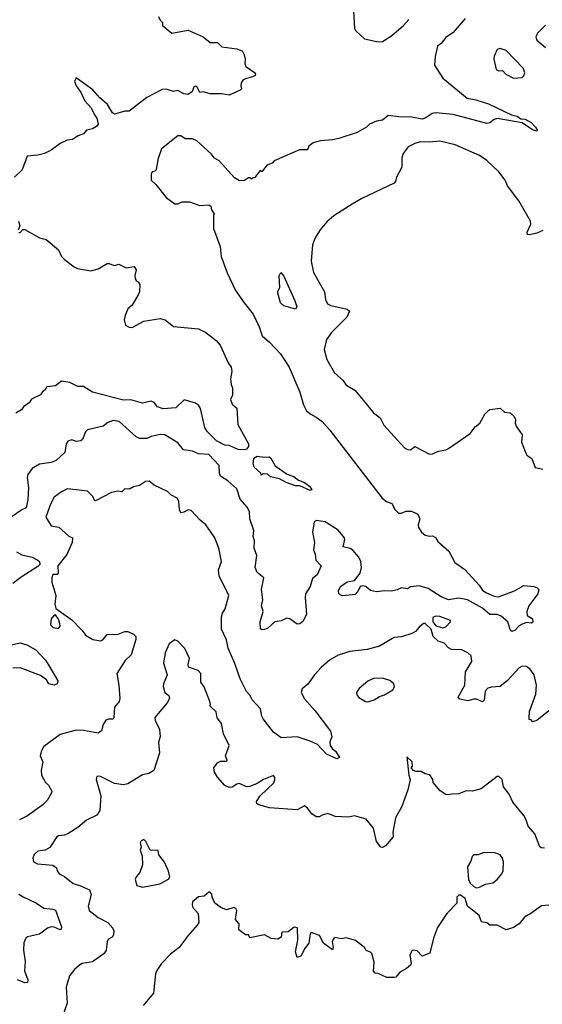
# Model space of a CAD drawing. Extents: x 2057697 to 2160550, y 827490 to 1016834.
# Tile 31 of 256: x 2074761 to 2078311, y 868758 to 875444. Entities that reach past the tile are written whole.
import ezdxf

# ---------------------------------------------------------------- set-up
doc = ezdxf.new("R2010")
doc.units = 0

msp = doc.modelspace()

# ---------------------------------------------------------------- linework, layer by layer
at = {"layer": '0CON20XD'}
for points in [[(2077787.3, 875452.7), (2077705, 875358), (2077655, 875322), (2077625, 875283.3), (2077600, 875265), (2077584, 875195), (2077578.8, 875135), (2077635, 875046.2), (2077801.5, 874911.5), (2077860.2, 874900.2), (2077945, 874873.1), (2078103, 874797), (2078139.7, 874789.7), (2078165, 874770), (2078195, 874767.5), (2078235, 874745.5), (2078264.4, 874715), (2078275.6, 874695), (2078273, 874687), (2078244, 874695), (2078174, 874744), (2078005, 874772.9), (2077985, 874767.1), (2077955, 874742.5), (2077935, 874738.9), (2077705, 874800.9), (2077585, 874811.7), (2077563.2, 874806.8), (2077515.5, 874774.5), (2077495, 874769.2), (2077425, 874781.6), (2077333.8, 874783.8), (2077265, 874793.5), (2077225, 874761.4), (2077185, 874754.2), (2077137.5, 874735), (2077117.5, 874715), (2077052.4, 874677.6), (2076928.3, 874638.3), (2076885, 874627.5), (2076805, 874621.9), (2076755, 874606.7), (2076725, 874586.2), (2076715, 874560), (2076660.6, 874559.4), (2076490, 874485), (2076475, 874470), (2076440, 874455), (2076405, 874410), (2076395, 874420), (2076355, 874370), (2076345, 874370), (2076335, 874360), (2076325, 874370), (2076315, 874370), (2076287, 874353), (2076255, 874350), (2076220.5, 874370.5), (2076115, 874486), (2076085, 874503.3), (2076062.7, 874532.7), (2075965, 874620.8), (2075935, 874634.2), (2075885, 874633.8), (2075855, 874656.2), (2075835, 874656), (2075725, 874566.7), (2075700, 874495), (2075687.5, 874425), (2075680, 874415), (2075660, 874410), (2075653.8, 874395), (2075653.3, 874353.3), (2075686.2, 874325), (2075755, 874237.5), (2075815, 874193.8), (2075835, 874192.5), (2075865, 874207.5), (2075915, 874206.7), (2075985, 874181.2), (2076045, 874187.5), (2076058.3, 874178.3), (2076063, 874153), (2076082.5, 874125), (2076077.5, 874115), (2076076.7, 874025), (2076123.8, 873905), (2076130, 873835), (2076171.2, 873725), (2076228, 873605), (2076285, 873521.2), (2076346.7, 873445), (2076387.6, 873357.6), (2076407.2, 873297.2), (2076456.9, 873255), (2076533.1, 873175), (2076591.4, 873085), (2076664.4, 872915), (2076689.1, 872829.1), (2076709.1, 872789.1), (2076738, 872765), (2076775, 872745.5), (2076815, 872716.7), (2076867.8, 872657.8), (2077222.5, 872195), (2077252.1, 872172.1), (2077289.5, 872159.5), (2077312.5, 872115), (2077335, 872092.5), (2077355, 872093.3), (2077385, 872106.7), (2077423.6, 872106.4), (2077466.5, 872086.5), (2077479.6, 872055), (2077468.8, 872015), (2077471.2, 871995), (2077490, 871965), (2077515, 871943.8), (2077545, 871936.7), (2077565, 871938.8), (2077585, 871928.8), (2077601.5, 871901.5), (2077675.2, 871835.2), (2077717.4, 871757.4), (2077785, 871711.3), (2077881.5, 871605), (2077905, 871571.5), (2077926.7, 871555), (2077985, 871528.9), (2078014.4, 871525.6), (2078121.2, 871565), (2078185, 871601.8), (2078253.3, 871595), (2078276.6, 871586.6), (2078287.5, 871575), (2078281.4, 871545), (2078218.8, 871465), (2078206, 871425), (2078208.8, 871398.8), (2078244, 871375), (2078247.6, 871352.4), (2078235, 871347.5), (2078205, 871350.8), (2078175, 871339.4), (2078155, 871328.6), (2078125, 871296.5), (2078105, 871290.8), (2078092.5, 871302.5), (2078077.8, 871355), (2078030.9, 871395), (2078005, 871404.6), (2077955, 871405.4), (2077905, 871447.5), (2077802, 871505), (2077745, 871516), (2077675, 871504.5), (2077625, 871525.4), (2077535, 871582.5), (2077475, 871600.8), (2077415, 871592.5), (2077395, 871580), (2077355, 871586.7), (2077325, 871573.3)], [(2075703.3, 875465), (2075715, 875440), (2075730, 875425), (2075730, 875405), (2075795, 875352.5), (2075905, 875373.3), (2076007, 875327), (2076055, 875290), (2076105, 875290), (2076135, 875258.8), (2076235, 875246), (2076271.7, 875231.7), (2076286.4, 875206.4), (2076292.5, 875175), (2076290, 875145), (2076297.5, 875125), (2076356.1, 875086.1), (2076362.5, 875075), (2076360, 875065), (2076342.5, 875055), (2076295, 875043.3), (2076277.7, 875032.3), (2076266.2, 875015), (2076263.9, 874993.9)], [(2077028, 875505), (2077036.2, 875385), (2077045, 875368.8), (2077103.3, 875315), (2077195, 875292.9), (2077225, 875296.9), (2077286.9, 875335), (2077369.2, 875405), (2077405, 875445.5)], [(2078333, 875407), (2078278.7, 875351.3), (2078267.2, 875325), (2078273.2, 875305), (2078333.6, 875255)], [(2078115, 875047.1), (2078175, 875051.2), (2078186.4, 875063.6), (2078192.9, 875085), (2078181.9, 875115), (2078065.4, 875235.4), (2078025, 875248.6), (2078005, 875241.2), (2077984.5, 875195.5), (2077981.9, 875175), (2077998, 875105), (2078015, 875096), (2078040, 875100), (2078063.4, 875073.4), (2078115, 875047.1)], [(2076263.9, 874993.9), (2076267.5, 874975), (2076257.5, 874965), (2076185, 874931.4), (2076135, 874939.5), (2076055, 874940), (2076006.7, 874953.3), (2075985, 874950), (2075967.5, 874985), (2075955, 874992.5), (2075943, 874987), (2075932.5, 874955), (2075903.6, 874936.4), (2075875, 874940.8), (2075835, 874963.3), (2075805, 874956.2), (2075755, 874972.7), (2075729.1, 874970.9), (2075625.3, 874914.7), (2075505, 874823.3), (2075475, 874822.5), (2075405, 874803.3), (2075392.1, 874812.1), (2075358.2, 874868.2), (2075305, 874913.3), (2075258.3, 874968.3), (2075145, 875050), (2075133.6, 875025), (2075145.5, 874995), (2075178.3, 874948.3), (2075200.7, 874895), (2075247.5, 874845), (2075268.5, 874798.5), (2075286, 874775), (2075293.8, 874735), (2075282.3, 874717.7), (2075255, 874703.8), (2075215.8, 874694.2), (2075195, 874670), (2075157.5, 874655), (2075119.5, 874630.5), (2075083, 874627), (2075035, 874604.2), (2074975, 874557.5), (2074930, 874535), (2074885, 874524.2), (2074811.7, 874518.3), (2074778, 874425), (2074725.9, 874374.1)], [(2078315, 874013.3), (2078275, 873993.3), (2078223.6, 873983.6), (2078210, 873985), (2078209.3, 874000.7), (2078233.3, 874055), (2078230, 874075), (2078150.8, 874215), (2078075.5, 874315.5), (2078058.6, 874355), (2078015, 874410.8), (2077935, 874488.1), (2077885, 874521.1), (2077718.8, 874595), (2077615, 874620), (2077545, 874612.5), (2077482.5, 874615), (2077445, 874603.5), (2077400.2, 874579.8), (2077365.7, 874535), (2077357.1, 874505), (2077357.9, 874442.1), (2077320, 874375), (2077313.8, 874345), (2077303.8, 874335), (2077085, 874228.9), (2077019.6, 874190.4), (2076895, 874112.5), (2076847.9, 874072.1), (2076802.1, 874017.9), (2076768.3, 873961.7), (2076750.8, 873915), (2076741.9, 873805), (2076756.8, 873726.8), (2076832, 873595), (2076838, 873545), (2076851.2, 873515), (2076874.4, 873504.4), (2076985, 873478), (2077001.2, 873465), (2076982.9, 873425), (2076879.4, 873320.6), (2076845, 873272.5), (2076828.2, 873205), (2076846.3, 873136.3), (2076898.8, 873045), (2076958.8, 872995), (2076976, 872965), (2077038.1, 872928.1), (2077095, 872860.9), (2077165, 872774.6), (2077209.7, 872739.7), (2077235, 872690), (2077375, 872537.5), (2077395, 872526), (2077415, 872523.3), (2077445, 872546.7), (2077545, 872494.3), (2077565, 872495.8), (2077605, 872514), (2077655, 872522.5), (2077675, 872532), (2077822, 872635), (2077855, 872678.8), (2077886.2, 872705), (2077920, 872765), (2077945, 872790), (2077955, 872796.2), (2078025.9, 872805.9), (2078055, 872780), (2078093.9, 872773.9), (2078120.7, 872750.7), (2078129.3, 872729.3), (2078126.7, 872705), (2078133.3, 872685), (2078173.8, 872625), (2078170, 872575), (2078200, 872500), (2078206.7, 872486.7), (2078240, 872465), (2078263.6, 872403.6), (2078315, 872392.5)], [(2074752.5, 874075), (2074762.5, 874045), (2074750, 874015)], [(2074755, 874000), (2074765, 874000), (2074781.7, 874018.3), (2074795, 874020), (2074895, 873963.3), (2074940.5, 873950.5), (2075025, 873881.2), (2075045.9, 873835.9), (2075065, 873816.7), (2075130, 873765), (2075152.5, 873755), (2075245, 873738.6), (2075295, 873753.1), (2075355, 873788.8), (2075368.8, 873788.8), (2075395, 873776.7), (2075406.1, 873773.9), (2075435, 873783.8), (2075485, 873758), (2075538.8, 873768.8), (2075551.2, 873745), (2075542.9, 873707.1), (2075544.3, 873684.3), (2075552, 873672), (2075566.7, 873665), (2075576.7, 873645), (2075573.8, 873595), (2075566, 873575), (2075525, 873506.2), (2075495, 873481.2), (2075476.9, 873435), (2075470.6, 873405), (2075480.6, 873370.6), (2075505.4, 873355.4), (2075525, 873353.4), (2075605, 873396.1), (2075715, 873414.4), (2075750, 873405), (2075805, 873360), (2075975, 873345.5), (2076025, 873318.9), (2076094.5, 873265), (2076122.1, 873235), (2076176.7, 873115), (2076196.5, 873085), (2076201.4, 873055), (2076194, 873005), (2076197.3, 872967.3), (2076206.7, 872945), (2076207.5, 872895), (2076192.5, 872865), (2076205, 872832.5), (2076237, 872807), (2076242, 872695), (2076316.2, 872565), (2076315.3, 872545), (2076301.9, 872528.1), (2076285, 872523.1), (2076245.5, 872525.5), (2076185, 872553.3), (2076155, 872554), (2076098.6, 872585), (2076035, 872648.6), (2076019.4, 872675), (2075990, 872805), (2075975.7, 872825.7), (2075955, 872840), (2075877.5, 872862.5), (2075821.7, 872808.3), (2075735, 872802.5), (2075697.5, 872815), (2075673.9, 872843.9), (2075655, 872853.8), (2075595, 872841.2), (2075516.1, 872863.9), (2075465, 872860.8), (2075255.6, 872915.6), (2075195, 872953.8), (2075155, 872954), (2075133.3, 872965), (2075100.5, 872980.5), (2075045, 872990), (2075005, 872958.8), (2074945, 872950), (2074935, 872930), (2074915, 872917.5), (2074903, 872897), (2074842, 872868), (2074825, 872843.3), (2074787.5, 872815), (2074773.3, 872795), (2074735, 872771.2)], [(2076635, 873478.8), (2076555, 873502), (2076532.3, 873522.3), (2076512.5, 873595), (2076527.1, 873625), (2076524.2, 873705), (2076535, 873726.7), (2076555, 873703.3), (2076629.2, 873535), (2076642.5, 873495), (2076635, 873478.8)], [(2077325, 871573.3), (2077285.9, 871564.1), (2077236.1, 871566.1), (2077185, 871559.2), (2077145, 871568), (2077113.3, 871595), (2077089.5, 871600.5), (2077074.2, 871595.8), (2077058.7, 871561.3), (2077040, 871540), (2076955, 871532), (2076938.3, 871538.3), (2076928.8, 871548.8), (2076926, 871565), (2076940.8, 871595), (2076985, 871627.8), (2077035, 871636), (2077073.2, 871686.8), (2077083.3, 871725), (2077078.1, 871765), (2077064, 871794), (2077025, 871841.9), (2077005, 871854.4), (2076957.5, 871865), (2076969.4, 871915), (2076966.9, 871925), (2076925, 871976.9), (2076836.2, 872035), (2076777.3, 872042.7), (2076762, 872035), (2076750.6, 871965), (2076762.9, 871895), (2076756, 871845), (2076768.1, 871815), (2076773.3, 871773.3), (2076810, 871735), (2076782, 871675), (2076749.7, 871650.3), (2076734.5, 871595.5), (2076701.4, 871545), (2076701.3, 871521.3), (2076708.8, 871405), (2076685, 871356.7), (2076665, 871341.2), (2076645, 871338.8), (2076596.6, 871376.6), (2076575, 871380), (2076537.5, 871362.5), (2076495, 871354.3), (2076446.5, 871313.5), (2076425, 871303.3), (2076405, 871300), (2076397.1, 871307.1), (2076394.5, 871355), (2076415.7, 871425.7), (2076404.4, 871464.4), (2076411.8, 871505), (2076404.4, 871575), (2076420, 871655), (2076375, 871691.2), (2076361.4, 871725), (2076372.7, 871805), (2076353.3, 871855), (2076355.6, 871905), (2076347.1, 871935), (2076350.6, 871975), (2076323.5, 872055), (2076322.3, 872105), (2076306.2, 872135), (2076258.7, 872188.7), (2076235, 872259.4), (2076173.7, 872313.7), (2076124.3, 872345), (2076117.5, 872365), (2076115.8, 872415.8), (2076045, 872490.8), (2075975, 872496.9), (2075934.4, 872514.4), (2075873.7, 872523.7), (2075835, 872571.4), (2075746.2, 872625), (2075715, 872627.8), (2075655, 872614.3), (2075625, 872600.6), (2075575, 872600.4), (2075551.9, 872611.9), (2075435.8, 872715), (2075395, 872722.5), (2075360.3, 872709.7), (2075327.5, 872685), (2075221.2, 872658.8), (2075208.8, 872645), (2075186.6, 872593.4), (2075175.6, 872584.4), (2075145, 872580.8), (2075115, 872590.8), (2075087.7, 872582.3), (2075075.9, 872564.1), (2075068, 872505), (2075008.7, 872451.3), (2074975, 872437.5), (2074895, 872425.6), (2074845, 872396.5), (2074815.6, 872355), (2074810.6, 872335), (2074820.4, 872265), (2074815.5, 872185), (2074805, 872129.2), (2074774.7, 872115.3), (2074702.5, 872065)], [(2076733.3, 872246.7), (2076665, 872278.9), (2076635, 872279.2), (2076570.4, 872300.4), (2076525, 872326), (2076465, 872340), (2076445, 872357.5), (2076415, 872360), (2076401.7, 872351.7), (2076400, 872365), (2076353.8, 872405), (2076347.3, 872427.3), (2076352.4, 872467.6), (2076375, 872481.4), (2076425, 872472.5), (2076455, 872476.7), (2076466.6, 872466.6), (2076495.6, 872415), (2076578.7, 872358.7), (2076622.3, 872342.3), (2076655, 872316.2), (2076695, 872300.8), (2076731.2, 872275), (2076745, 872252.5), (2076733.3, 872246.7)], [(2078223, 870703), (2078225, 870747.5), (2078266.1, 870863.9), (2078271.5, 870925), (2078255.6, 870995), (2078227.4, 871037.4), (2078202.1, 871052.1), (2078175, 871054.2), (2078155, 871042.5), (2078075, 870956.9), (2078025, 870915.5), (2077965, 870912.5), (2077940, 870905), (2077922.2, 870885), (2077916.7, 870823.3), (2077905, 870811.2), (2077865, 870830.6), (2077845, 870831.1), (2077805, 870819.6), (2077751.2, 870831.2), (2077740, 870845), (2077784.6, 870925), (2077789.5, 871015), (2077831.9, 871085), (2077826.9, 871125), (2077805.6, 871145), (2077765, 871164.7), (2077695, 871167.1), (2077675, 871178), (2077645, 871210), (2077603.3, 871225), (2077570, 871255), (2077556.4, 871306.4), (2077515, 871344), (2077505, 871344.2), (2077475, 871318.9), (2077449.1, 871290.9), (2077425, 871275.5), (2077355, 871254.5), (2077305, 871248.1), (2077205, 871190.6), (2077121.3, 871168.7), (2077002.5, 871155), (2076925, 871128.6), (2076865, 871095.6), (2076810, 871045), (2076764.6, 870995.4), (2076718.3, 870931.7), (2076679.7, 870900.3), (2076672.5, 870875), (2076695, 870832), (2076765, 870754), (2076872.7, 870612.7), (2076882, 870575), (2076868.8, 870541.2), (2076870.8, 870515), (2076884, 870495), (2076908.1, 870475), (2076933.8, 870435), (2076914.4, 870424.4), (2076845.8, 870455.8), (2076785, 870522.5), (2076735, 870546.2), (2076645, 870573.8), (2076536.7, 870566.7), (2076485, 870606.7), (2076415, 870696.7), (2076405.8, 870715.8), (2076397.1, 870765), (2076340, 870825), (2076325.8, 870855), (2076302.2, 870882.2), (2076257.5, 870967.5), (2076223, 871073), (2076177, 871177), (2076165, 871232.5), (2076130.9, 871305), (2076131.4, 871388.6), (2076138.8, 871415), (2076156.9, 871443.1), (2076181.1, 871535), (2076115, 871666.7), (2076112, 871708), (2076132.5, 871765), (2076112.9, 871855), (2076086.4, 871925), (2076057.7, 871967.7), (2076024.4, 872015), (2075986.9, 872045), (2075925, 872111.5), (2075904.5, 872115.5), (2075875, 872099.4), (2075855, 872096.2), (2075846, 872115), (2075842, 872175), (2075830, 872195), (2075788.3, 872218.3), (2075765, 872240), (2075675, 872283.5), (2075640.9, 872310.9), (2075615, 872309.2), (2075575, 872281.8), (2075535, 872271.9), (2075506.4, 872256.4), (2075475, 872258.8), (2075455, 872237.5), (2075425, 872243.3), (2075385, 872234), (2075275, 872176.7), (2075268.3, 872178.3), (2075257.3, 872207.3), (2075221.7, 872241.7), (2075085, 872258), (2075045, 872238.8), (2074995, 872202), (2074970.6, 872155), (2074938, 872065), (2074975, 872006.7), (2075027.1, 871997.1), (2075095, 871937.5), (2075120, 871925), (2075116.7, 871895), (2075081.7, 871811.7), (2075020.8, 871735), (2075023.3, 871685), (2075015, 871676.7), (2074985, 871676.7), (2074978.8, 871655), (2074980, 871625), (2075006.2, 871535), (2074998.8, 871475), (2075006.1, 871446.1), (2075115, 871370), (2075186.2, 871296.2), (2075208.8, 871265), (2075258.8, 871235), (2075313, 871227), (2075326.6, 871233.4), (2075355, 871269.5), (2075428.9, 871271.1), (2075475, 871288.8), (2075495, 871288.8), (2075535, 871270.6), (2075548.9, 871255), (2075549.1, 871235), (2075518.9, 871131.1), (2075477.5, 871092.5), (2075420, 871005), (2075433.9, 870926.1), (2075440.8, 870835), (2075437.5, 870815), (2075406, 870775), (2075401.2, 870705), (2075395, 870694), (2075365, 870694), (2075345, 870686.7), (2075327.7, 870657.7), (2075315.6, 870615), (2075295, 870600), (2075195, 870617.9), (2075145, 870620.5), (2075035, 870590), (2074925, 870508.8), (2074906, 870475), (2074900.8, 870445), (2074917.1, 870405), (2074907.1, 870345), (2074910, 870315), (2074936.7, 870265), (2074956.1, 870246.1), (2074978.8, 870205), (2074978, 870195), (2074947.8, 870142.2), (2074917.4, 870112.6), (2074815, 870038.9), (2074759.4, 870010.6)], [(2074740.2, 871830.2), (2074775, 871810.6), (2074845, 871795.4), (2074884, 871775), (2074895.8, 871765), (2074896.7, 871745), (2074885, 871731.2), (2074776.8, 871663.2), (2074714.7, 871615.3)], [(2075025, 871310), (2075035.7, 871325), (2075034.3, 871345), (2075025, 871373.3), (2075005, 871403.3), (2074995, 871400), (2074975.7, 871375), (2074970, 871335), (2074987.3, 871317.3), (2075025, 871310)], [(2077635, 871315.5), (2077655, 871322.2), (2077687.5, 871355), (2077686.7, 871365), (2077615, 871392.1), (2077586.6, 871393.4), (2077568, 871385), (2077566.9, 871355), (2077587.3, 871327.3), (2077635, 871315.5)], [(2074705, 871199.1), (2074765, 871211.8), (2074809.5, 871199.5), (2074869.5, 871165), (2074936.1, 871095), (2074958.5, 871058.5), (2075020.9, 870955), (2075015, 870933.8), (2074995, 870926), (2074958, 870935), (2074942.5, 870962.5), (2074901.6, 870991.6), (2074765, 871043.3), (2074715, 871041.6)], [(2078325, 869818.8), (2078305, 869820), (2078295, 869827.5), (2078261.1, 869915), (2078215, 869968.8), (2078201.9, 870011.9), (2078185, 870040.8), (2078111.6, 870131.6), (2078086.2, 870185), (2078047.3, 870235), (2078037.5, 870285), (2078015, 870306.2), (2078005, 870306.2), (2077895, 870221.2), (2077835, 870206.2), (2077795, 870207.5), (2077745, 870187.5), (2077696, 870186), (2077675, 870180), (2077655, 870182.9), (2077618.3, 870208.3), (2077570, 870265), (2077567.5, 870285), (2077546.1, 870316.1), (2077515, 870322.5), (2077489.3, 870339.3), (2077455, 870340), (2077437, 870347), (2077420, 870365), (2077430, 870375), (2077427.5, 870405), (2077391.7, 870438.3), (2077403.8, 870315), (2077413.8, 870285), (2077397.5, 870215), (2077357.6, 870102.4), (2077314.3, 870025.7), (2077296.4, 869926.4), (2077297.1, 869895), (2077246.2, 869835), (2077225, 869823.3), (2077215, 869825.8), (2077185.6, 869865), (2077164.2, 869954.2), (2077115, 870016), (2077035, 870038.8), (2076995, 870028.8), (2076905, 870034), (2076855, 870054), (2076815, 870043.8), (2076795, 870031.2), (2076775, 870032), (2076745, 870051.2), (2076715, 870091.2), (2076695, 870105.6), (2076645, 870080), (2076458.3, 870091.7), (2076385, 870112), (2076372.7, 870122.7), (2076369.2, 870135), (2076394.6, 870175), (2076486.8, 870263.2), (2076496.5, 870295), (2076485, 870312.9), (2076416.2, 870285), (2076375, 870257.8), (2076325, 870237.1), (2076302.5, 870235), (2076255, 870258.6), (2076235, 870253.1), (2076205, 870233.5), (2076185, 870230.6), (2076155, 870244), (2076105, 870300), (2076085, 870333.8), (2076078.8, 870365), (2076105, 870398.8), (2076125, 870410), (2076165, 870410), (2076170, 870415), (2076160, 870445), (2076182.9, 870515), (2076144.5, 870594.5), (2076130.8, 870665), (2076102.7, 870702.7), (2076096.2, 870745), (2076052.5, 870785), (2076057.5, 870795), (2076052.5, 870815), (2076013, 870913), (2075992, 870945), (2075991.5, 871005), (2075974, 871024), (2075908, 871048), (2075905.8, 871065), (2075915.4, 871105.4), (2075883.1, 871175), (2075835, 871223.8), (2075815, 871233.8), (2075776.7, 871205), (2075749.2, 871145), (2075738.6, 871075), (2075762, 870995), (2075738, 870935), (2075736.1, 870916.1), (2075747.5, 870875), (2075774.2, 870854.2), (2075778.1, 870835), (2075762.5, 870805), (2075679.1, 870705), (2075681.2, 870685), (2075710, 870625), (2075714.1, 870575.9), (2075704.4, 870535.6), (2075710.6, 870465), (2075671.2, 870345), (2075637.5, 870325), (2075594.3, 870315.7), (2075495, 870254.4), (2075465, 870247.8), (2075405, 870256.9), (2075305, 870307.1), (2075285, 870306), (2075281.4, 870285), (2075313.1, 870175), (2075305.8, 870075), (2075285, 870043.8), (2075215, 870009.5), (2075155, 869959.4), (2075095, 869920), (2075065, 869907.5), (2075025, 869903.3), (2075013.8, 869895), (2074965, 869823.3), (2074933.9, 869806.1), (2074885, 869799.2), (2074859.2, 869775), (2074849.5, 869750.5), (2074855, 869726.7), (2074881.7, 869711.7), (2074985, 869704), (2075011.2, 869685), (2075016, 869665), (2075030, 869645), (2075065.4, 869625.4), (2075125, 869578.6), (2075175, 869564), (2075235, 869536), (2075245.6, 869505), (2075225.8, 869425), (2075233.8, 869395), (2075295, 869348.8), (2075360, 869315), (2075394, 869275), (2075400.8, 869255), (2075398.8, 869231.2), (2075388.8, 869215), (2075365, 869200), (2075354, 869185), (2075348, 869125), (2075335, 869102.5), (2075255, 869046), (2075215, 869039.2), (2075184.3, 869035.7), (2075166.7, 869025), (2075133.3, 868995), (2075099.2, 868950.8), (2075075.8, 868875), (2075084.3, 868765.7), (2075052, 868675)], [(2077125, 870813.3), (2077170, 870825), (2077205, 870848.8), (2077239.5, 870860.5), (2077295, 870893.3), (2077306.2, 870915), (2077303.6, 870933.6), (2077275, 870956.7), (2077225, 870972), (2077165, 870970), (2077127, 870953), (2077066.1, 870903.9), (2077050, 870875), (2077052.5, 870855), (2077065, 870842.5), (2077110, 870815), (2077125, 870813.3)], [(2078355, 870750.8), (2078275, 870686), (2078245, 870677.5), (2078235, 870690), (2078222.5, 870692.5), (2078223, 870703)], [(2075595, 869554.4), (2075713.9, 869576.1), (2075770.7, 869609.3), (2075780, 869625), (2075772.3, 869662.3), (2075743.8, 869723.8), (2075705, 869772.5), (2075701.7, 869801.7), (2075646.1, 869806.1), (2075617.5, 869865), (2075605, 869878), (2075585, 869868.8), (2075579.2, 869855), (2075586.2, 869825), (2075580, 869805), (2075593.8, 869765), (2075596.2, 869705), (2075577, 869653), (2075552, 869625), (2075544.2, 869605), (2075557.5, 869565), (2075595, 869554.4)], [(2077865, 869550), (2077885, 869553.3), (2077926.1, 869573.9), (2077975, 869584.2), (2078005, 869605.8), (2078036.7, 869643.3), (2078045.5, 869665.5), (2078047.1, 869725), (2078039.2, 869755), (2078025, 869773.8), (2077987.7, 869787.7), (2077915, 869790), (2077875, 869773.3), (2077845, 869772.5), (2077835, 869762.5), (2077825, 869730), (2077803, 869693), (2077810, 869605), (2077821.7, 869581.7), (2077845, 869557.5), (2077865, 869550)], [(2074753.9, 869506.1), (2074785, 869488.1), (2074875.4, 869445.4), (2074925, 869410.8), (2074985, 869405.6), (2075005, 869397.1), (2075044.5, 869285), (2075042.3, 869267.7), (2075035, 869264.4), (2074995, 869283.3), (2074975, 869284.6), (2074950.8, 869275), (2074895, 869234.2), (2074815, 869217.5), (2074801.9, 869208.1), (2074789.2, 869175), (2074786, 869125), (2074798.7, 869048.7), (2074794, 868985), (2074815.6, 868925), (2074812.9, 868907.1), (2074795, 868903.5), (2074745, 868924.5)], [(2078355, 869430.8), (2078305, 869426.2), (2078234.3, 869375.7), (2078190.3, 869349.7), (2078155, 869305.8), (2078115, 869280), (2078065, 869263.8), (2078005, 869296), (2077955, 869296.7), (2077935, 869310.8), (2077897.7, 869317.7), (2077881.7, 869361.7), (2077803.3, 869425), (2077786.4, 869476.4), (2077755, 869500), (2077745, 869500), (2077730, 869485), (2077730, 869445), (2077662.5, 869375), (2077599.3, 869280.7), (2077572, 869208), (2077547.5, 869105), (2077495, 869086.2), (2077461.1, 869121.1), (2077435, 869125.6), (2077425, 869119.2), (2077410.6, 869095), (2077420, 869035), (2077415.8, 869024.2), (2077388.8, 869001.2), (2077342.5, 868977.5), (2077315, 868942.5), (2077305, 868940), (2077255, 868941.2), (2077197, 868967), (2077175, 868970), (2077163.3, 868983.3), (2077170, 869045), (2077154.1, 869104.1), (2077145, 869113.3), (2077114.2, 869124.2), (2077102.5, 869145), (2077041.2, 869191.2), (2076979.3, 869209.3), (2076945, 869203.3), (2076905, 869212.5), (2076894.1, 869205.9), (2076883.8, 869185), (2076890, 869145), (2076885, 869127.5), (2076824.5, 869174.5), (2076796.7, 869225), (2076740, 869245), (2076733.8, 869236.2), (2076725.9, 869174.1), (2076695, 869136.2), (2076672, 869088), (2076645, 869076.7), (2076634.1, 869115), (2076650.2, 869195), (2076647.3, 869277.3), (2076625, 869283.3), (2076585, 869250), (2076542.5, 869247.5), (2076538, 869215), (2076515, 869200.8), (2076470, 869205), (2076425, 869230), (2076325, 869210), (2076315, 869230), (2076295, 869230), (2076250, 869265), (2076252.5, 869305), (2076227.5, 869335), (2076236.7, 869395), (2076229.3, 869409.3), (2076215, 869416.7), (2076165, 869400), (2076127.5, 869415), (2076087.5, 869445), (2076067.5, 869485), (2076067, 869507), (2076055, 869520), (2076045, 869520), (2076015, 869492.5), (2075975, 869487.5), (2075935.7, 869454.3), (2075931.4, 869435), (2075937.1, 869415), (2075973.3, 869375), (2075976.7, 869315), (2075967.5, 869295), (2075905, 869226.7), (2075843.8, 869145), (2075785, 869100), (2075724.4, 869035.6), (2075691.7, 868988.3), (2075683.8, 868965), (2075668.8, 868835), (2075599.7, 868750.3)]]:
    msp.add_lwpolyline(points, dxfattribs=at)

doc.saveas('drawing.dxf')
